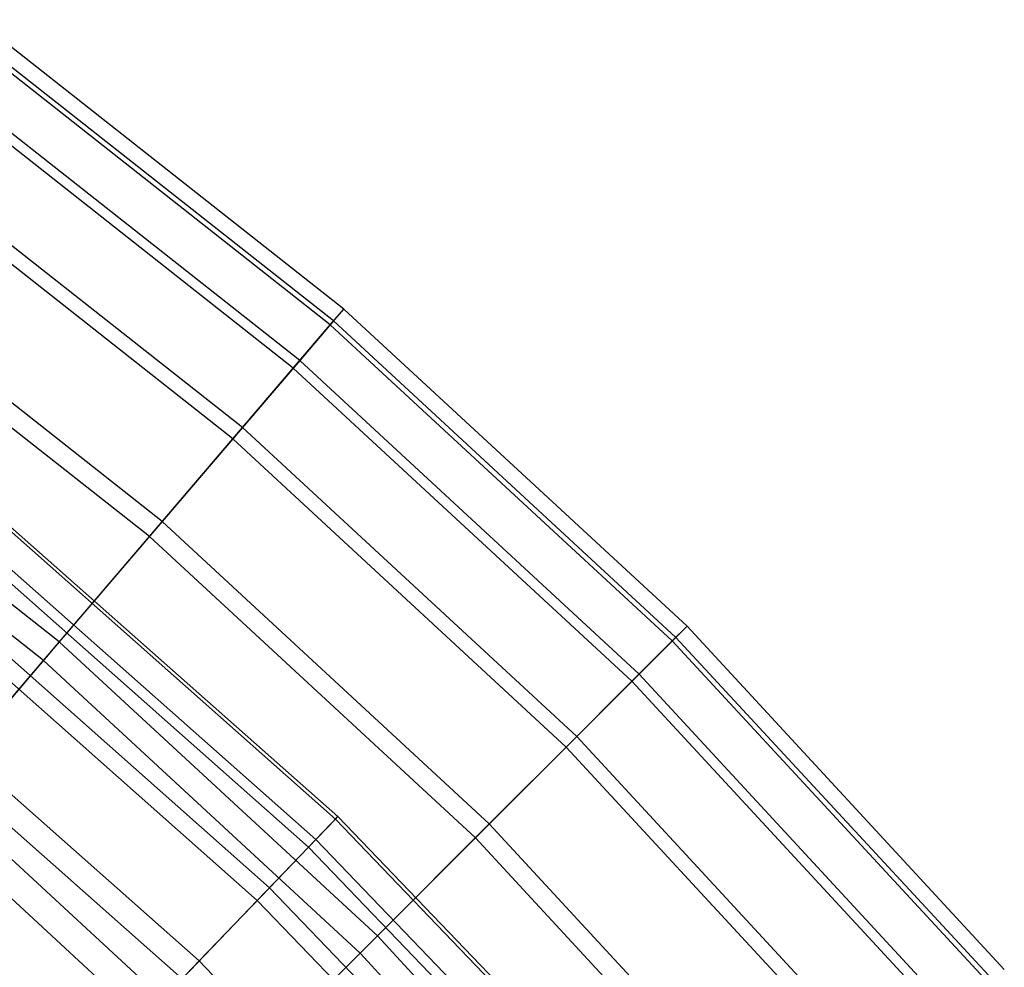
# Model space of a CAD drawing. Extents: x 0.02 to 4.75, y -2.35 to 2.37.
# Tile 131 of 131: x 3.79 to 4.18, y 1.54 to 1.92. Entities that reach past the tile are written whole.
import ezdxf

# ---------------------------------------------------------------- set-up
doc = ezdxf.new("R2010")
doc.units = 0
doc.header["$MEASUREMENT"] = 0
doc.layers.get('0').update_dxf_attribs({"color": 13, "linetype": 'CONTINUOUS'})

# ---------------------------------------------------------------- blocks, each defined once
blk = doc.blocks.new('CTLS_SNOW_BALL_ZWIS_PM_STL')
at = {"color": 0}
for p, q in [((3.91999, 1.80565, 2.84146), (3.77433, 1.92048, 2.84146)), ((3.91999, 1.80565, 2.84146), (3.77433, 1.92048, 2.84146)), ((3.91593, 1.80091, 3.0262), (3.77066, 1.91543, 3.0262)), ((3.91593, 1.80091, 3.0262), (3.77066, 1.91543, 3.0262)), ((3.91464, 1.7994, 2.6568), (3.76949, 1.91382, 2.6568)), ((3.91464, 1.7994, 2.6568), (3.76949, 1.91382, 2.6568)), ((3.90251, 1.78519, 3.20989), (3.75852, 1.89871, 3.20989)), ((3.90251, 1.78519, 3.20989), (3.75852, 1.89871, 3.20989)), ((3.89994, 1.78218, 2.47335), (3.75619, 1.89551, 2.47335)), ((3.89994, 1.78218, 2.47335), (3.75619, 1.89551, 2.47335)), ((3.87981, 1.75861, 3.3914), (3.73796, 1.87043, 3.3914)), ((3.87981, 1.75861, 3.3914), (3.73796, 1.87043, 3.3914)), ((3.87597, 1.75411, 2.29223), (3.73449, 1.86564, 2.29223)), ((3.87597, 1.75411, 2.29223), (3.73449, 1.86564, 2.29223)), ((3.84795, 1.72131, 3.56962), (3.70913, 1.83075, 3.56962)), ((3.84795, 1.72131, 3.56962), (3.70913, 1.83075, 3.56962)), ((3.84287, 1.71536, 2.11455), (3.70453, 1.82441, 2.11455)), ((3.84287, 1.71536, 2.11455), (3.70453, 1.82441, 2.11455)), ((3.91464, 1.7994, 2.6568), (3.91999, 1.80565, 2.84146)), ((3.91464, 1.7994, 2.6568), (3.91999, 1.80565, 2.84146)), ((3.91999, 1.80565, 2.84146), (3.91593, 1.80091, 3.0262)), ((3.91999, 1.80565, 2.84146), (3.91593, 1.80091, 3.0262)), ((4.05619, 1.67975, 2.84146), (3.91999, 1.80565, 2.84146)), ((4.05619, 1.67975, 2.84146), (3.91999, 1.80565, 2.84146)), ((3.89994, 1.78218, 2.47335), (3.91464, 1.7994, 2.6568)), ((3.89994, 1.78218, 2.47335), (3.91464, 1.7994, 2.6568)), ((3.91593, 1.80091, 3.0262), (3.90251, 1.78519, 3.20989)), ((3.91593, 1.80091, 3.0262), (3.90251, 1.78519, 3.20989)), ((4.05037, 1.67393, 2.6568), (3.91464, 1.7994, 2.6568)), ((4.05037, 1.67393, 2.6568), (3.91464, 1.7994, 2.6568)), ((4.05177, 1.67534, 3.0262), (3.91593, 1.80091, 3.0262)), ((4.05177, 1.67534, 3.0262), (3.91593, 1.80091, 3.0262)), ((3.87597, 1.75411, 2.29223), (3.89994, 1.78218, 2.47335)), ((3.87597, 1.75411, 2.29223), (3.89994, 1.78218, 2.47335)), ((3.90251, 1.78519, 3.20989), (3.87981, 1.75861, 3.3914)), ((3.90251, 1.78519, 3.20989), (3.87981, 1.75861, 3.3914)), ((4.03436, 1.65792, 2.47335), (3.89994, 1.78218, 2.47335)), ((4.03436, 1.65792, 2.47335), (3.89994, 1.78218, 2.47335)), ((4.03716, 1.66073, 3.20989), (3.90251, 1.78519, 3.20989)), ((4.03716, 1.66073, 3.20989), (3.90251, 1.78519, 3.20989)), ((3.80715, 1.67353, 3.74345), (3.6722, 1.77991, 3.74345)), ((3.80715, 1.67353, 3.74345), (3.6722, 1.77991, 3.74345)), ((3.80085, 1.66616, 1.9414), (3.6665, 1.77207, 1.9414)), ((3.80085, 1.66616, 1.9414), (3.6665, 1.77207, 1.9414)), ((3.87981, 1.75861, 3.3914), (3.84795, 1.72131, 3.56962)), ((3.87981, 1.75861, 3.3914), (3.84795, 1.72131, 3.56962)), ((4.01244, 1.636, 3.3914), (3.87981, 1.75861, 3.3914)), ((4.01244, 1.636, 3.3914), (3.87981, 1.75861, 3.3914)), ((3.84287, 1.71536, 2.11455), (3.87597, 1.75411, 2.29223)), ((3.84287, 1.71536, 2.11455), (3.87597, 1.75411, 2.29223)), ((4.00826, 1.63182, 2.29223), (3.87597, 1.75411, 2.29223)), ((4.00826, 1.63182, 2.29223), (3.87597, 1.75411, 2.29223)), ((3.78349, 1.72121, 2.74317), (3.9167, 1.6032, 2.74317)), ((3.78349, 1.72121, 2.74317), (3.9167, 1.6032, 2.74317)), ((3.78438, 1.7223, 2.92363), (3.91768, 1.60421, 2.92363)), ((3.78438, 1.7223, 2.92363), (3.91768, 1.60421, 2.92363)), ((3.84795, 1.72131, 3.56962), (3.80715, 1.67353, 3.74345)), ((3.84795, 1.72131, 3.56962), (3.80715, 1.67353, 3.74345)), ((3.97776, 1.60132, 3.56962), (3.84795, 1.72131, 3.56962)), ((3.97776, 1.60132, 3.56962), (3.84795, 1.72131, 3.56962)), ((3.80085, 1.66616, 1.9414), (3.84287, 1.71536, 2.11455)), ((3.80085, 1.66616, 1.9414), (3.84287, 1.71536, 2.11455)), ((3.97222, 1.59579, 2.11455), (3.84287, 1.71536, 2.11455)), ((3.97222, 1.59579, 2.11455), (3.84287, 1.71536, 2.11455)), ((3.77641, 1.71254, 3.10366), (3.90895, 1.59512, 3.10366)), ((3.77641, 1.71254, 3.10366), (3.90895, 1.59512, 3.10366)), ((3.77374, 1.70927, 2.56336), (3.90602, 1.59208, 2.56336)), ((3.77374, 1.70927, 2.56336), (3.90602, 1.59208, 2.56336)), ((3.75963, 1.69198, 3.28217), (3.89056, 1.57598, 3.28217)), ((3.75963, 1.69198, 3.28217), (3.89056, 1.57598, 3.28217)), ((3.75519, 1.68655, 2.38528), (3.8857, 1.57092, 2.38528)), ((3.75519, 1.68655, 2.38528), (3.8857, 1.57092, 2.38528)), ((4.05037, 1.67393, 2.6568), (4.05619, 1.67975, 2.84146)), ((4.05037, 1.67393, 2.6568), (4.05619, 1.67975, 2.84146)), ((4.05619, 1.67975, 2.84146), (4.05177, 1.67534, 3.0262)), ((4.05619, 1.67975, 2.84146), (4.05177, 1.67534, 3.0262)), ((4.18209, 1.54355, 2.84146), (4.05619, 1.67975, 2.84146)), ((4.18209, 1.54355, 2.84146), (4.05619, 1.67975, 2.84146)), ((3.80715, 1.67353, 3.74345), (3.75764, 1.61556, 3.91185)), ((3.80715, 1.67353, 3.74345), (3.75764, 1.61556, 3.91185)), ((3.93333, 1.55689, 3.74345), (3.80715, 1.67353, 3.74345)), ((3.93333, 1.55689, 3.74345), (3.80715, 1.67353, 3.74345)), ((4.03436, 1.65792, 2.47335), (4.05037, 1.67393, 2.6568)), ((4.03436, 1.65792, 2.47335), (4.05037, 1.67393, 2.6568)), ((4.05177, 1.67534, 3.0262), (4.03716, 1.66073, 3.20989)), ((4.05177, 1.67534, 3.0262), (4.03716, 1.66073, 3.20989)), ((4.17583, 1.53821, 2.6568), (4.05037, 1.67393, 2.6568)), ((4.17583, 1.53821, 2.6568), (4.05037, 1.67393, 2.6568)), ((4.17734, 1.5395, 3.0262), (4.05177, 1.67534, 3.0262)), ((4.17734, 1.5395, 3.0262), (4.05177, 1.67534, 3.0262)), ((3.75017, 1.60682, 1.77383), (3.80085, 1.66616, 1.9414)), ((3.75017, 1.60682, 1.77383), (3.80085, 1.66616, 1.9414)), ((3.92647, 1.55004, 1.9414), (3.80085, 1.66616, 1.9414)), ((3.92647, 1.55004, 1.9414), (3.80085, 1.66616, 1.9414)), ((3.73413, 1.66075, 3.45808), (3.86263, 1.5469, 3.45808)), ((3.73413, 1.66075, 3.45808), (3.86263, 1.5469, 3.45808)), ((4.03716, 1.66073, 3.20989), (4.01244, 1.636, 3.3914)), ((4.03716, 1.66073, 3.20989), (4.01244, 1.636, 3.3914)), ((4.16163, 1.52608, 3.20989), (4.03716, 1.66073, 3.20989)), ((4.16163, 1.52608, 3.20989), (4.03716, 1.66073, 3.20989)), ((4.00826, 1.63182, 2.29223), (4.03436, 1.65792, 2.47335)), ((4.00826, 1.63182, 2.29223), (4.03436, 1.65792, 2.47335)), ((4.15862, 1.5235, 2.47335), (4.03436, 1.65792, 2.47335)), ((4.15862, 1.5235, 2.47335), (4.03436, 1.65792, 2.47335)), ((3.72796, 1.65319, 2.21003), (3.85587, 1.53987, 2.21003)), ((3.72796, 1.65319, 2.21003), (3.85587, 1.53987, 2.21003)), ((4.01244, 1.636, 3.3914), (3.97776, 1.60132, 3.56962)), ((4.01244, 1.636, 3.3914), (3.97776, 1.60132, 3.56962)), ((4.13504, 1.50337, 3.3914), (4.01244, 1.636, 3.3914)), ((4.13504, 1.50337, 3.3914), (4.01244, 1.636, 3.3914)), ((3.97222, 1.59579, 2.11455), (4.00826, 1.63182, 2.29223)), ((3.97222, 1.59579, 2.11455), (4.00826, 1.63182, 2.29223)), ((4.13055, 1.49953, 2.29223), (4.00826, 1.63182, 2.29223)), ((4.13055, 1.49953, 2.29223), (4.00826, 1.63182, 2.29223)), ((3.87942, 1.50298, 3.91185), (3.75764, 1.61556, 3.91185)), ((3.87942, 1.50298, 3.91185), (3.75764, 1.61556, 3.91185)), ((3.87129, 1.49485, 1.77383), (3.75017, 1.60682, 1.77383)), ((3.87129, 1.49485, 1.77383), (3.75017, 1.60682, 1.77383)), ((3.90602, 1.59208, 2.56336), (3.9167, 1.6032, 2.74317)), ((3.90602, 1.59208, 2.56336), (3.9167, 1.6032, 2.74317)), ((3.91768, 1.60421, 2.92363), (3.90895, 1.59512, 3.10366)), ((3.91768, 1.60421, 2.92363), (3.90895, 1.59512, 3.10366)), ((3.9167, 1.6032, 2.74317), (3.91768, 1.60421, 2.92363)), ((3.9167, 1.6032, 2.74317), (3.91768, 1.60421, 2.92363)), ((3.9167, 1.6032, 2.74317), (4.03998, 1.47485, 2.74317)), ((3.9167, 1.6032, 2.74317), (4.03998, 1.47485, 2.74317)), ((3.91768, 1.60421, 2.92363), (4.04104, 1.47578, 2.92363)), ((3.91768, 1.60421, 2.92363), (4.04104, 1.47578, 2.92363)), ((3.97776, 1.60132, 3.56962), (3.93333, 1.55689, 3.74345)), ((3.97776, 1.60132, 3.56962), (3.93333, 1.55689, 3.74345)), ((4.09775, 1.47152, 3.56962), (3.97776, 1.60132, 3.56962)), ((4.09775, 1.47152, 3.56962), (3.97776, 1.60132, 3.56962)), ((3.90895, 1.59512, 3.10366), (3.89056, 1.57598, 3.28217)), ((3.90895, 1.59512, 3.10366), (3.89056, 1.57598, 3.28217)), ((3.90895, 1.59512, 3.10366), (4.0316, 1.46743, 3.10366)), ((3.90895, 1.59512, 3.10366), (4.0316, 1.46743, 3.10366)), ((3.92647, 1.55004, 1.9414), (3.97222, 1.59579, 2.11455)), ((3.92647, 1.55004, 1.9414), (3.97222, 1.59579, 2.11455)), ((4.0918, 1.46643, 2.11455), (3.97222, 1.59579, 2.11455)), ((4.0918, 1.46643, 2.11455), (3.97222, 1.59579, 2.11455)), ((3.8857, 1.57092, 2.38528), (3.90602, 1.59208, 2.56336)), ((3.8857, 1.57092, 2.38528), (3.90602, 1.59208, 2.56336)), ((3.90602, 1.59208, 2.56336), (4.02844, 1.46462, 2.56336)), ((3.90602, 1.59208, 2.56336), (4.02844, 1.46462, 2.56336)), ((3.89056, 1.57598, 3.28217), (3.86263, 1.5469, 3.45808)), ((3.89056, 1.57598, 3.28217), (3.86263, 1.5469, 3.45808)), ((3.89056, 1.57598, 3.28217), (4.01173, 1.44982, 3.28217)), ((3.89056, 1.57598, 3.28217), (4.01173, 1.44982, 3.28217)), ((3.85587, 1.53987, 2.21003), (3.8857, 1.57092, 2.38528)), ((3.85587, 1.53987, 2.21003), (3.8857, 1.57092, 2.38528)), ((3.8857, 1.57092, 2.38528), (4.00649, 1.44518, 2.38528)), ((3.8857, 1.57092, 2.38528), (4.00649, 1.44518, 2.38528)), ((3.93333, 1.55689, 3.74345), (3.87942, 1.50298, 3.91185)), ((3.93333, 1.55689, 3.74345), (3.87942, 1.50298, 3.91185)), ((4.04997, 1.43071, 3.74345), (3.93333, 1.55689, 3.74345)), ((4.04997, 1.43071, 3.74345), (3.93333, 1.55689, 3.74345)), ((3.87129, 1.49485, 1.77383), (3.92647, 1.55004, 1.9414)), ((3.87129, 1.49485, 1.77383), (3.92647, 1.55004, 1.9414)), ((4.0426, 1.42441, 1.9414), (3.92647, 1.55004, 1.9414)), ((4.0426, 1.42441, 1.9414), (3.92647, 1.55004, 1.9414)), ((3.86263, 1.5469, 3.45808), (3.82532, 1.50806, 3.63032)), ((3.86263, 1.5469, 3.45808), (3.82532, 1.50806, 3.63032)), ((3.86263, 1.5469, 3.45808), (3.98155, 1.42309, 3.45808)), ((3.86263, 1.5469, 3.45808), (3.98155, 1.42309, 3.45808))]:
    blk.add_line(p, q, dxfattribs=at)

msp = doc.modelspace()

# ---------------------------------------------------------------- block references
at = {"color": 0}
msp.add_blockref('CTLS_SNOW_BALL_ZWIS_PM_STL', (0, 0), dxfattribs=at)

doc.saveas('drawing.dxf')
